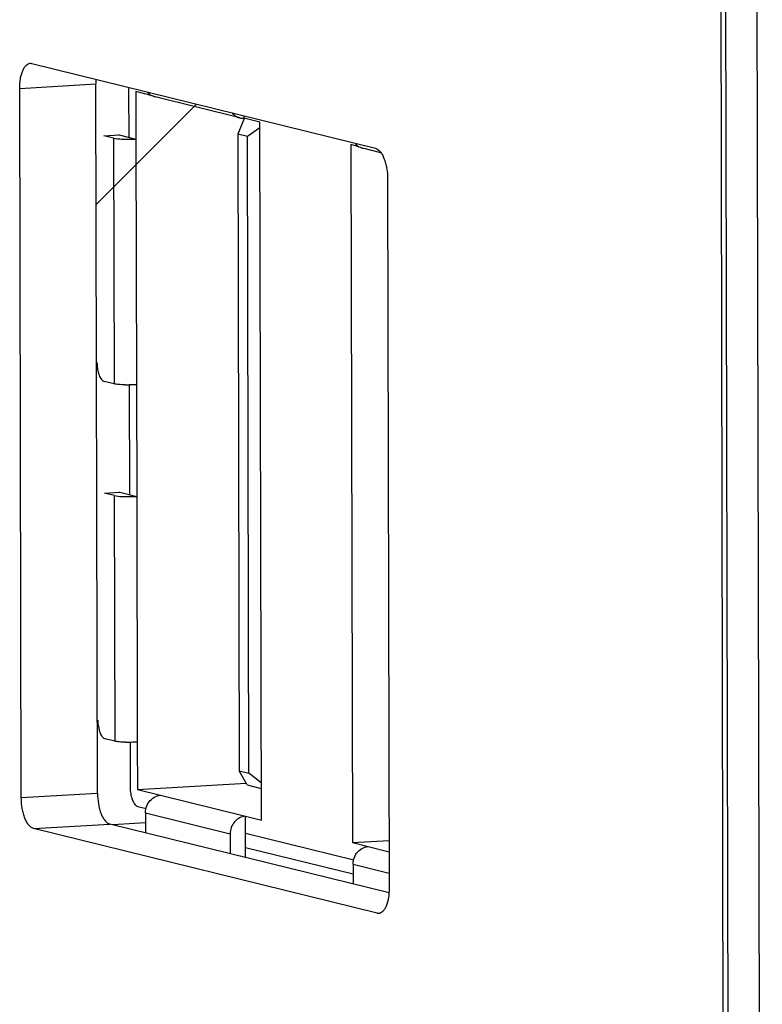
# Model space of a CAD drawing. Header units: millimetres. Extents: x 0 to 2731, y -3524 to -2222.
# Tile 61 of 221: x 1471 to 1484, y -3288 to -3271. Entities that reach past the tile are written whole.
import ezdxf

# ---------------------------------------------------------------- set-up
doc = ezdxf.new("R2010")
doc.units = ezdxf.units.MM
doc.header["$LTSCALE"] = 46.255
doc.layers.add('00_COMPONENTS', color=7, linetype='CONTINUOUS')

msp = doc.modelspace()

# ---------------------------------------------------------------- linework, layer by layer
at = {"layer": '00_COMPONENTS', "color": 7}
for p, q in [((1484.326, -3310.417), (1483.933, -3132.683)), ((1483.765, -3309.286), (1483.377, -3133.538)), ((1483.679, -3309.066), (1483.291, -3133.715)), ((1471.345, -3271.449), (1477.452, -3272.957)), ((1471.159, -3284.503), (1471.132, -3271.892)), ((1472.514, -3284.423), (1472.486, -3271.813)), ((1473.066, -3271.927), (1473.068, -3272.761)), ((1473.195, -3271.949), (1473.197, -3272.793)), ((1473.47, -3272.017), (1473.195, -3271.949)), ((1475.041, -3272.416), (1473.536, -3272.045)), ((1475.12, -3272.426), (1475.005, -3272.707)), ((1475.113, -3272.38), (1475.113, -3272.423)), ((1475.397, -3272.493), (1475.113, -3272.423)), ((1475.398, -3272.594), (1475.177, -3272.75)), ((1475.425, -3284.905), (1475.397, -3272.493)), ((1472.797, -3272.777), (1472.625, -3272.735)), ((1472.879, -3272.718), (1472.896, -3272.719)), ((1472.896, -3272.719), (1473.197, -3272.793)), ((1475.005, -3272.707), (1475.03, -3284.027)), ((1475.177, -3272.75), (1475.005, -3272.707)), ((1475.202, -3284.069), (1475.177, -3272.75)), ((1477.014, -3272.893), (1477.042, -3285.304)), ((1477.159, -3272.929), (1477.014, -3272.893)), ((1477.551, -3273.036), (1477.226, -3272.956)), ((1477.668, -3273.507), (1477.696, -3286.117)), ((1472.807, -3277.146), (1472.635, -3277.104)), ((1473.078, -3277.166), (1473.082, -3279.116)), ((1473.207, -3277.162), (1473.211, -3279.148)), ((1472.811, -3279.132), (1472.639, -3279.09)), ((1472.893, -3279.073), (1472.91, -3279.074)), ((1472.91, -3279.074), (1473.211, -3279.148)), ((1472.821, -3283.501), (1472.649, -3283.459)), ((1473.092, -3283.521), (1473.094, -3284.319)), ((1473.221, -3283.517), (1473.223, -3284.361)), ((1475.172, -3284.277), (1475.03, -3284.027)), ((1475.03, -3284.027), (1475.202, -3284.069)), ((1475.423, -3284.243), (1475.202, -3284.069)), ((1473.223, -3284.361), (1475.155, -3284.247)), ((1473.223, -3284.361), (1473.636, -3284.463)), ((1475.172, -3284.277), (1475.423, -3284.339)), ((1473.228, -3284.66), (1473.377, -3284.697)), ((1473.366, -3284.777), (1473.366, -3285.13)), ((1475.141, -3284.835), (1475.425, -3284.905)), ((1475.143, -3285.569), (1475.141, -3284.835)), ((1477.482, -3286.561), (1471.376, -3285.052)), ((1477.694, -3286.199), (1472.73, -3284.973)), ((1473.366, -3284.952), (1472.784, -3284.986)), ((1474.871, -3285.149), (1474.871, -3285.502)), ((1475.142, -3285.133), (1477.067, -3285.608)), ((1475.142, -3285.388), (1477.056, -3285.86)), ((1477.042, -3285.304), (1477.694, -3285.266)), ((1477.042, -3285.304), (1477.326, -3285.374)), ((1477.055, -3285.688), (1477.056, -3286.041))]:
    msp.add_line(p, q, dxfattribs=at)
at = {"layer": '00_COMPONENTS', "color": 4}
for p, q in [((1471.132, -3271.892), (1472.486, -3271.813)), ((1472.49, -3273.955), (1474.273, -3272.172)), ((1472.625, -3272.735), (1472.896, -3272.719)), ((1472.797, -3272.777), (1472.807, -3277.146)), ((1473.197, -3272.793), (1473.207, -3277.162)), ((1472.639, -3279.09), (1472.91, -3279.074)), ((1472.811, -3279.132), (1472.821, -3283.501)), ((1473.211, -3279.148), (1473.221, -3283.517)), ((1471.159, -3284.503), (1472.514, -3284.423)), ((1473.636, -3284.463), (1475.141, -3284.835)), ((1473.366, -3284.777), (1474.871, -3285.149)), ((1471.376, -3285.052), (1472.73, -3284.973)), ((1477.326, -3285.374), (1477.695, -3285.466)), ((1477.055, -3285.688), (1477.696, -3285.846)), ((1477.482, -3286.561), (1477.538, -3286.557))]:
    msp.add_line(p, q, dxfattribs=at)
at = {"layer": '00_COMPONENTS', "color": 7}
for centre, radius, start, end in [((1473.582, -3271.81), 1.097, 175.9101, 180.1711), ((1473.74, -3271.926), 0.673, 175.6253, 180.1386), ((1473.606, -3271.793), 0.263, 218.6193, 229.2814), ((1473.597, -3271.803), 0.249, 229.3028, 239.231), ((1473.078, -3270.735), 2.062, 271.8975, 273.3292), ((1477.296, -3272.704), 0.263, 218.6193, 229.2814), ((1477.287, -3272.715), 0.249, 229.3028, 239.231), ((1477.284, -3272.718), 0.245, 239.3264, 250.837), ((1477.285, -3272.716), 0.247, 250.8285, 256.1069), ((1473.071, -3274.744), 2.422, 268.3895, 270.1595), ((1473.092, -3277.09), 2.062, 271.8975, 273.3292), ((1473.085, -3281.098), 2.422, 268.3895, 270.1595)]:
    msp.add_arc(centre, radius, start, end, dxfattribs=at)
for points, knots in [([(1471.132, -3271.892), (1471.131, -3271.835), (1471.137, -3271.751), (1471.16, -3271.647), (1471.182, -3271.581), (1471.209, -3271.525), (1471.241, -3271.483), (1471.277, -3271.455), (1471.304, -3271.447), (1471.317, -3271.446)], [0, 0, 0, 0, 0.332806, 0.483737, 0.61964, 0.738312, 0.839217, 0.924454, 1, 1, 1, 1]), ([(1471.317, -3271.446), (1471.324, -3271.446), (1471.334, -3271.446), (1471.343, -3271.448), (1471.345, -3271.449)], [0, 0, 0, 0, 0.74559, 1, 1, 1, 1]), ([(1474.906, -3272.329), (1474.914, -3272.34), (1474.951, -3272.379), (1475.002, -3272.407), (1475.041, -3272.416)], [0, 0, 0, 0, 0.255515, 1, 1, 1, 1]), ([(1472.797, -3272.777), (1472.845, -3272.789), (1472.962, -3272.796), (1473.078, -3272.798), (1473.146, -3272.796)], [0, 0, 0, 0, 0.417825, 1, 1, 1, 1]), ([(1477.452, -3272.957), (1477.485, -3272.965), (1477.531, -3273.005), (1477.575, -3273.073), (1477.607, -3273.143), (1477.634, -3273.224), (1477.66, -3273.346), (1477.668, -3273.442), (1477.668, -3273.507)], [0, 0, 0, 0, 0.163066, 0.270621, 0.395302, 0.534651, 0.684972, 1, 1, 1, 1]), ([(1472.505, -3276.774), (1472.506, -3276.848), (1472.521, -3276.954), (1472.576, -3277.064), (1472.615, -3277.099), (1472.635, -3277.104)], [0, 0, 0, 0, 0.604122, 0.836437, 1, 1, 1, 1]), ([(1473.003, -3277.165), (1472.964, -3277.164), (1472.899, -3277.16), (1472.833, -3277.153), (1472.807, -3277.146)], [0, 0, 0, 0, 0.589218, 1, 1, 1, 1]), ([(1473.207, -3277.162), (1473.197, -3277.163), (1473.154, -3277.165), (1473.111, -3277.166), (1473.078, -3277.166)], [0, 0, 0, 0, 0.237613, 1, 1, 1, 1]), ([(1472.811, -3279.132), (1472.859, -3279.144), (1472.976, -3279.151), (1473.092, -3279.153), (1473.16, -3279.15)], [0, 0, 0, 0, 0.417825, 1, 1, 1, 1]), ([(1472.519, -3283.129), (1472.52, -3283.203), (1472.535, -3283.309), (1472.59, -3283.419), (1472.63, -3283.454), (1472.649, -3283.459)], [0, 0, 0, 0, 0.604122, 0.836437, 1, 1, 1, 1]), ([(1473.017, -3283.52), (1472.978, -3283.519), (1472.913, -3283.515), (1472.847, -3283.507), (1472.821, -3283.501)], [0, 0, 0, 0, 0.589218, 1, 1, 1, 1]), ([(1473.221, -3283.517), (1473.211, -3283.518), (1473.168, -3283.52), (1473.125, -3283.521), (1473.092, -3283.521)], [0, 0, 0, 0, 0.237613, 1, 1, 1, 1]), ([(1473.094, -3284.319), (1473.094, -3284.396), (1473.11, -3284.505), (1473.166, -3284.619), (1473.208, -3284.655), (1473.228, -3284.66)], [0, 0, 0, 0, 0.604122, 0.836437, 1, 1, 1, 1]), ([(1471.376, -3285.052), (1471.343, -3285.044), (1471.297, -3285.005), (1471.253, -3284.937), (1471.221, -3284.867), (1471.194, -3284.786), (1471.168, -3284.664), (1471.16, -3284.567), (1471.159, -3284.503)], [0, 0, 0, 0, 0.163066, 0.270621, 0.395302, 0.534651, 0.684972, 1, 1, 1, 1]), ([(1472.514, -3284.423), (1472.514, -3284.488), (1472.522, -3284.584), (1472.548, -3284.706), (1472.575, -3284.787), (1472.607, -3284.857), (1472.651, -3284.925), (1472.697, -3284.965), (1472.73, -3284.973)], [0, 0, 0, 0, 0.315028, 0.465349, 0.604698, 0.729379, 0.836934, 1, 1, 1, 1]), ([(1473.428, -3284.582), (1473.453, -3284.548), (1473.515, -3284.491), (1473.596, -3284.465), (1473.636, -3284.463)], [0, 0, 0, 0, 0.511757, 1, 1, 1, 1]), ([(1475.141, -3284.835), (1475.069, -3284.839), (1474.923, -3284.918), (1474.871, -3285.072), (1474.871, -3285.149)], [0, 0, 0, 0, 0.484138, 1, 1, 1, 1]), ([(1477.118, -3285.493), (1477.143, -3285.459), (1477.205, -3285.402), (1477.286, -3285.377), (1477.326, -3285.374)], [0, 0, 0, 0, 0.511757, 1, 1, 1, 1]), ([(1477.696, -3286.117), (1477.696, -3286.174), (1477.691, -3286.258), (1477.668, -3286.363), (1477.646, -3286.429), (1477.619, -3286.484), (1477.587, -3286.526), (1477.551, -3286.555), (1477.524, -3286.562), (1477.511, -3286.563)], [0, 0, 0, 0, 0.332806, 0.483737, 0.61964, 0.738312, 0.839217, 0.924454, 1, 1, 1, 1]), ([(1477.511, -3286.563), (1477.504, -3286.564), (1477.494, -3286.563), (1477.485, -3286.561), (1477.482, -3286.561)], [0, 0, 0, 0, 0.74559, 1, 1, 1, 1])]:
    msp.add_open_spline(points, degree=3, knots=knots, dxfattribs=at)
for points in [[(1473.536, -3272.045), (1473.512, -3272.039), (1473.49, -3272.03), (1473.469, -3272.017)], [(1475.041, -3272.416), (1475.064, -3272.422), (1475.089, -3272.425), (1475.113, -3272.423)], [(1473.366, -3284.777), (1473.365, -3284.75), (1473.369, -3284.723), (1473.375, -3284.696)], [(1473.375, -3284.696), (1473.385, -3284.655), (1473.404, -3284.616), (1473.428, -3284.582)], [(1477.065, -3285.608), (1477.075, -3285.567), (1477.093, -3285.527), (1477.118, -3285.493)], [(1477.055, -3285.688), (1477.055, -3285.661), (1477.059, -3285.634), (1477.065, -3285.608)]]:
    msp.add_open_spline(points, degree=3, dxfattribs=at)

doc.saveas('drawing.dxf')
